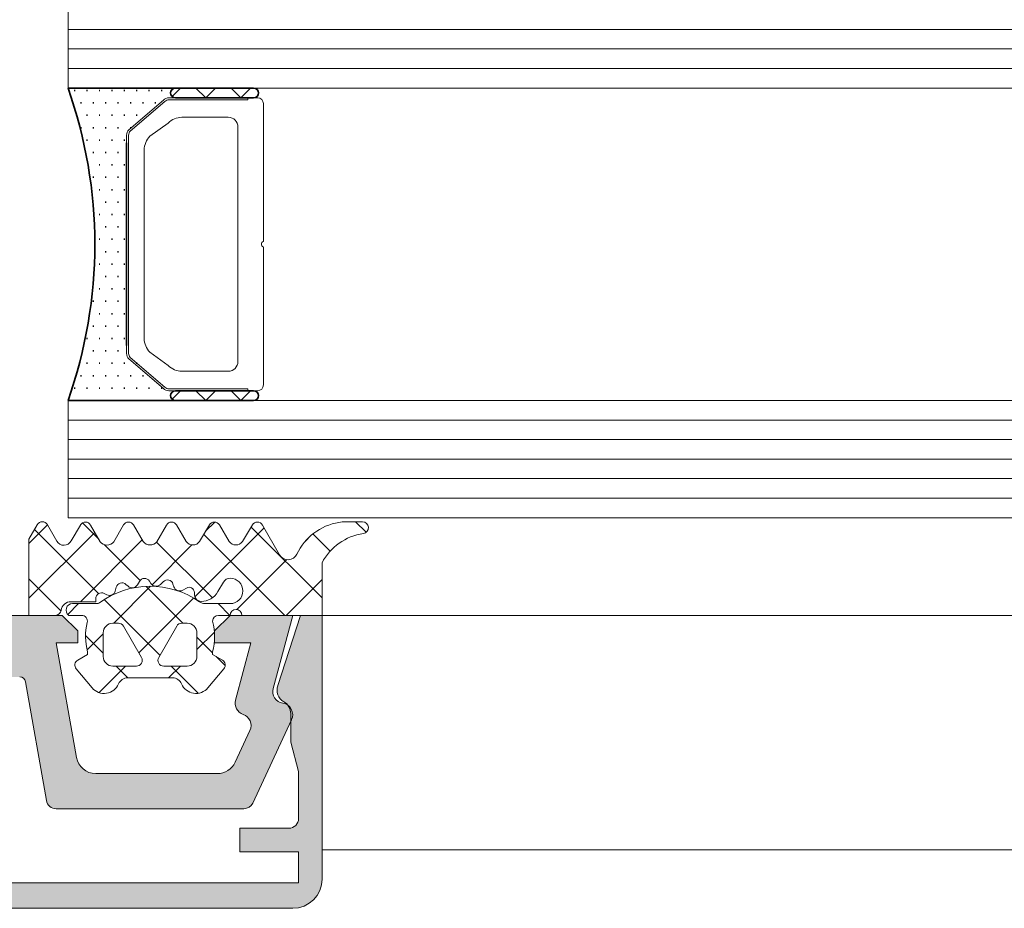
# Model space of a CAD drawing. Header units: millimetres. Extents: x -440702 to -371925, y -30726 to 14201.
# Tile 4 of 256: x -435640 to -435590, y -20079 to -20033. Entities that reach past the tile are written whole.
import ezdxf

# ---------------------------------------------------------------- set-up
doc = ezdxf.new("R2010")
doc.units = ezdxf.units.MM
doc.header["$MEASUREMENT"] = 0
for name, color, linetype, lineweight in [('New_2-0_Pen_No__30', 134, 'Continuous', 35), ('New_A-13-UKS_Pen_No__250', 7, 'Continuous', 13), ('New_A-13-UKS_Pen_No__7', 7, 'Continuous', 15), ('New_S11_Stahl_Kontur_Pen_No__250', 7, 'Continuous', 13)]:
    doc.layers.add(name, color=color, linetype=linetype, lineweight=lineweight)
doc.layers.add('New_3-0_Pen_No__84', color=7, linetype='Continuous', lineweight=15, true_color=0x41c341)

msp = doc.modelspace()

# ---------------------------------------------------------------- hatches: boundary and pattern name
at = {"layer": 'New_A-13-UKS_Pen_No__250', "linetype": 'Continuous', "lineweight": 13}
for points in [[(-435673.645, -20076.005), (-435670.645, -20076.005), (-435670.645, -20074.805), (-435673.145, -20074.805), (-435673.223, -20074.799), (-435673.299, -20074.781), (-435673.372, -20074.751), (-435673.439, -20074.71), (-435673.499, -20074.659), (-435673.55, -20074.599), (-435673.59, -20074.532), (-435673.621, -20074.46), (-435673.639, -20074.383), (-435673.645, -20074.305), (-435673.645, -20071.898), (-435673.245, -20070.405), (-435673.245, -20068.812), (-435673.217, -20068.7), (-435673.17, -20068.594), (-435673.107, -20068.497), (-435673.027, -20068.413), (-435672.935, -20068.343), (-435672.832, -20068.29), (-435672.81, -20068.274), (-435672.789, -20068.256), (-435672.768, -20068.238), (-435672.748, -20068.219), (-435672.729, -20068.199), (-435672.711, -20068.178), (-435672.693, -20068.157), (-435672.677, -20068.135), (-435672.661, -20068.112), (-435672.646, -20068.089), (-435672.632, -20068.065), (-435672.619, -20068.041), (-435672.607, -20068.016), (-435672.596, -20067.991), (-435672.586, -20067.965), (-435672.577, -20067.939), (-435672.569, -20067.913), (-435672.563, -20067.886), (-435672.557, -20067.859), (-435672.552, -20067.832), (-435672.548, -20067.805), (-435672.545, -20067.777), (-435672.544, -20067.75), (-435672.543, -20067.722), (-435672.544, -20067.695), (-435672.546, -20067.667), (-435672.548, -20067.64), (-435672.552, -20067.612), (-435672.557, -20067.585), (-435672.563, -20067.558), (-435672.57, -20067.532), (-435672.578, -20067.505), (-435673.748, -20063.905), (-435674.845, -20063.905), (-435674.845, -20077.406), (-435674.843, -20077.48), (-435674.838, -20077.553), (-435674.829, -20077.626), (-435674.816, -20077.699), (-435674.8, -20077.77), (-435674.78, -20077.841), (-435674.757, -20077.911), (-435674.731, -20077.98), (-435674.701, -20078.047), (-435674.668, -20078.113), (-435674.631, -20078.177), (-435674.592, -20078.239), (-435674.55, -20078.299), (-435674.504, -20078.357), (-435674.456, -20078.413), (-435674.406, -20078.466), (-435674.352, -20078.517), (-435674.297, -20078.565), (-435674.239, -20078.61), (-435674.178, -20078.652), (-435674.116, -20078.692), (-435674.052, -20078.728), (-435673.987, -20078.761), (-435673.919, -20078.791), (-435673.851, -20078.817), (-435673.781, -20078.84), (-435673.71, -20078.86), (-435673.638, -20078.876), (-435673.566, -20078.889), (-435673.493, -20078.898), (-435673.42, -20078.903), (-435673.346, -20078.905), (-435626.344, -20078.905), (-435626.271, -20078.903), (-435626.197, -20078.898), (-435626.124, -20078.889), (-435626.052, -20078.876), (-435625.98, -20078.86), (-435625.909, -20078.84), (-435625.839, -20078.817), (-435625.771, -20078.791), (-435625.703, -20078.761), (-435625.638, -20078.728), (-435625.574, -20078.692), (-435625.512, -20078.652), (-435625.451, -20078.61), (-435625.393, -20078.565), (-435625.338, -20078.517), (-435625.285, -20078.466), (-435625.234, -20078.413), (-435625.186, -20078.357), (-435625.14, -20078.299), (-435625.098, -20078.239), (-435625.059, -20078.177), (-435625.022, -20078.113), (-435624.989, -20078.047), (-435624.96, -20077.98), (-435624.933, -20077.911), (-435624.91, -20077.841), (-435624.89, -20077.77), (-435624.874, -20077.699), (-435624.861, -20077.626), (-435624.852, -20077.553), (-435624.847, -20077.48), (-435624.845, -20077.406), (-435624.845, -20063.905), (-435625.942, -20063.905), (-435627.112, -20067.505), (-435627.121, -20067.534), (-435627.128, -20067.563), (-435627.134, -20067.592), (-435627.139, -20067.622), (-435627.143, -20067.651), (-435627.145, -20067.681), (-435627.147, -20067.711), (-435627.146, -20067.741), (-435627.145, -20067.771), (-435627.142, -20067.8), (-435627.139, -20067.83), (-435627.133, -20067.859), (-435627.127, -20067.889), (-435627.119, -20067.918), (-435627.11, -20067.946), (-435627.1, -20067.974), (-435627.089, -20068.002), (-435627.076, -20068.029), (-435627.063, -20068.056), (-435627.048, -20068.082), (-435627.032, -20068.107), (-435627.015, -20068.132), (-435626.997, -20068.156), (-435626.979, -20068.179), (-435626.959, -20068.201), (-435626.938, -20068.223), (-435626.916, -20068.243), (-435626.893, -20068.263), (-435626.87, -20068.281), (-435626.846, -20068.299), (-435626.821, -20068.315), (-435626.795, -20068.331), (-435626.709, -20068.39), (-435626.632, -20068.461), (-435626.567, -20068.543), (-435626.514, -20068.633), (-435626.476, -20068.731), (-435626.453, -20068.833), (-435626.445, -20068.937), (-435626.445, -20070.405), (-435626.045, -20071.898), (-435626.045, -20074.305), (-435626.051, -20074.383), (-435626.07, -20074.46), (-435626.1, -20074.532), (-435626.141, -20074.599), (-435626.192, -20074.658), (-435626.251, -20074.709), (-435626.318, -20074.75), (-435626.391, -20074.78), (-435626.467, -20074.798), (-435626.545, -20074.804), (-435629.045, -20074.805), (-435629.045, -20076.005), (-435626.045, -20076.005), (-435626.045, -20077.605), (-435673.645, -20077.605)], [(-435670.145, -20063.905), (-435673.345, -20063.905), (-435672.342, -20067.65), (-435672.334, -20067.681), (-435672.329, -20067.712), (-435672.324, -20067.743), (-435672.322, -20067.775), (-435672.321, -20067.806), (-435672.322, -20067.838), (-435672.325, -20067.869), (-435672.329, -20067.901), (-435672.335, -20067.932), (-435672.342, -20067.962), (-435672.351, -20067.993), (-435672.362, -20068.022), (-435672.374, -20068.051), (-435672.388, -20068.08), (-435672.403, -20068.108), (-435672.42, -20068.134), (-435672.438, -20068.16), (-435672.457, -20068.185), (-435672.478, -20068.209), (-435672.5, -20068.232), (-435672.523, -20068.254), (-435672.547, -20068.274), (-435672.572, -20068.293), (-435672.598, -20068.311), (-435672.625, -20068.327), (-435672.653, -20068.342), (-435672.682, -20068.355), (-435672.711, -20068.367), (-435672.741, -20068.377), (-435672.771, -20068.386), (-435672.802, -20068.393), (-435672.833, -20068.399), (-435672.932, -20068.422), (-435673.025, -20068.462), (-435673.11, -20068.516), (-435673.185, -20068.585), (-435673.248, -20068.664), (-435673.296, -20068.754), (-435673.328, -20068.85), (-435673.344, -20068.95), (-435673.342, -20069.051), (-435673.324, -20069.151), (-435673.289, -20069.246), (-435671.297, -20073.517), (-435671.257, -20073.587), (-435671.206, -20073.65), (-435671.146, -20073.704), (-435671.078, -20073.747), (-435671.003, -20073.779), (-435670.925, -20073.799), (-435670.844, -20073.805), (-435661.234, -20073.805), (-435661.157, -20073.799), (-435661.081, -20073.781), (-435661.01, -20073.752), (-435660.943, -20073.712), (-435660.884, -20073.662), (-435660.833, -20073.604), (-435660.792, -20073.538), (-435660.761, -20073.467), (-435660.742, -20073.392), (-435659.665, -20067.29), (-435659.659, -20067.265), (-435659.65, -20067.24), (-435659.644, -20067.228), (-435659.639, -20067.217), (-435659.632, -20067.205), (-435659.626, -20067.194), (-435659.618, -20067.183), (-435659.611, -20067.173), (-435659.602, -20067.162), (-435659.594, -20067.153), (-435659.585, -20067.143), (-435659.575, -20067.134), (-435659.565, -20067.125), (-435659.555, -20067.117), (-435659.545, -20067.109), (-435659.534, -20067.102), (-435659.523, -20067.095), (-435659.511, -20067.089), (-435659.499, -20067.083), (-435659.475, -20067.073), (-435659.45, -20067.065), (-435659.425, -20067.06), (-435659.399, -20067.056), (-435659.373, -20067.055), (-435650.095, -20067.055), (-435650.089, -20067.034), (-435650.082, -20067.014), (-435650.073, -20066.994), (-435650.062, -20066.976), (-435650.05, -20066.958), (-435650.036, -20066.941), (-435650.021, -20066.926), (-435650.005, -20066.911), (-435649.988, -20066.899), (-435649.969, -20066.887), (-435649.95, -20066.878), (-435649.93, -20066.87), (-435649.909, -20066.863), (-435649.888, -20066.859), (-435649.867, -20066.856), (-435649.845, -20066.855), (-435649.823, -20066.856), (-435649.802, -20066.859), (-435649.781, -20066.863), (-435649.76, -20066.87), (-435649.74, -20066.878), (-435649.721, -20066.887), (-435649.702, -20066.899), (-435649.685, -20066.911), (-435649.669, -20066.926), (-435649.654, -20066.941), (-435649.64, -20066.958), (-435649.628, -20066.976), (-435649.617, -20066.994), (-435649.608, -20067.014), (-435649.601, -20067.034), (-435649.595, -20067.055), (-435640.304, -20067.056), (-435640.278, -20067.058), (-435640.253, -20067.062), (-435640.227, -20067.069), (-435640.203, -20067.078), (-435640.191, -20067.083), (-435640.179, -20067.089), (-435640.168, -20067.095), (-435640.156, -20067.102), (-435640.145, -20067.109), (-435640.135, -20067.117), (-435640.125, -20067.125), (-435640.115, -20067.134), (-435640.105, -20067.143), (-435640.096, -20067.153), (-435640.088, -20067.162), (-435640.079, -20067.173), (-435640.072, -20067.183), (-435640.064, -20067.194), (-435640.058, -20067.205), (-435640.051, -20067.217), (-435640.046, -20067.228), (-435640.036, -20067.253), (-435640.028, -20067.278), (-435640.022, -20067.303), (-435638.948, -20073.392), (-435638.926, -20073.476), (-435638.889, -20073.555), (-435638.839, -20073.627), (-435638.777, -20073.688), (-435638.706, -20073.738), (-435638.627, -20073.775), (-435638.543, -20073.798), (-435638.456, -20073.805), (-435628.846, -20073.805), (-435628.765, -20073.799), (-435628.687, -20073.779), (-435628.612, -20073.747), (-435628.544, -20073.704), (-435628.484, -20073.65), (-435628.433, -20073.587), (-435628.393, -20073.517), (-435626.401, -20069.246), (-435626.366, -20069.151), (-435626.348, -20069.051), (-435626.347, -20068.95), (-435626.362, -20068.85), (-435626.395, -20068.754), (-435626.443, -20068.664), (-435626.505, -20068.585), (-435626.58, -20068.516), (-435626.665, -20068.462), (-435626.758, -20068.422), (-435626.857, -20068.399), (-435626.888, -20068.393), (-435626.919, -20068.386), (-435626.949, -20068.377), (-435626.979, -20068.367), (-435627.008, -20068.355), (-435627.037, -20068.342), (-435627.065, -20068.327), (-435627.092, -20068.311), (-435627.118, -20068.293), (-435627.143, -20068.274), (-435627.167, -20068.254), (-435627.191, -20068.232), (-435627.212, -20068.209), (-435627.233, -20068.185), (-435627.252, -20068.16), (-435627.27, -20068.134), (-435627.287, -20068.108), (-435627.302, -20068.08), (-435627.316, -20068.051), (-435627.328, -20068.022), (-435627.339, -20067.993), (-435627.348, -20067.962), (-435627.355, -20067.932), (-435627.361, -20067.901), (-435627.365, -20067.869), (-435627.368, -20067.838), (-435627.369, -20067.806), (-435627.368, -20067.775), (-435627.366, -20067.743), (-435627.362, -20067.712), (-435627.356, -20067.681), (-435627.348, -20067.65), (-435626.345, -20063.905), (-435629.545, -20063.905), (-435630.345, -20064.705), (-435630.345, -20065.305), (-435628.48, -20065.305), (-435629.269, -20068.25), (-435629.287, -20068.349), (-435629.288, -20068.449), (-435629.272, -20068.548), (-435629.241, -20068.643), (-435629.194, -20068.731), (-435629.132, -20068.81), (-435629.059, -20068.878), (-435628.975, -20068.933), (-435628.883, -20068.973), (-435628.854, -20068.984), (-435628.825, -20068.997), (-435628.797, -20069.011), (-435628.769, -20069.026), (-435628.743, -20069.043), (-435628.717, -20069.061), (-435628.692, -20069.081), (-435628.669, -20069.101), (-435628.646, -20069.123), (-435628.625, -20069.146), (-435628.605, -20069.171), (-435628.586, -20069.196), (-435628.568, -20069.222), (-435628.552, -20069.249), (-435628.538, -20069.277), (-435628.525, -20069.306), (-435628.513, -20069.335), (-435628.503, -20069.365), (-435628.495, -20069.395), (-435628.488, -20069.426), (-435628.483, -20069.457), (-435628.479, -20069.488), (-435628.477, -20069.52), (-435628.477, -20069.551), (-435628.478, -20069.583), (-435628.481, -20069.614), (-435628.486, -20069.645), (-435628.492, -20069.676), (-435628.5, -20069.706), (-435628.509, -20069.736), (-435628.52, -20069.766), (-435628.533, -20069.795), (-435629.294, -20071.428), (-435629.31, -20071.46), (-435629.327, -20071.491), (-435629.344, -20071.522), (-435629.363, -20071.552), (-435629.383, -20071.581), (-435629.404, -20071.61), (-435629.426, -20071.638), (-435629.449, -20071.665), (-435629.473, -20071.691), (-435629.498, -20071.716), (-435629.523, -20071.741), (-435629.55, -20071.764), (-435629.577, -20071.787), (-435629.605, -20071.808), (-435629.634, -20071.829), (-435629.664, -20071.849), (-435629.694, -20071.867), (-435629.725, -20071.885), (-435629.756, -20071.901), (-435629.788, -20071.916), (-435629.821, -20071.93), (-435629.854, -20071.943), (-435629.887, -20071.955), (-435629.921, -20071.965), (-435629.955, -20071.975), (-435629.99, -20071.983), (-435630.024, -20071.99), (-435630.059, -20071.995), (-435630.095, -20072), (-435630.13, -20072.003), (-435630.165, -20072.005), (-435630.201, -20072.005), (-435636.425, -20072.005), (-435636.468, -20072.004), (-435636.512, -20072.001), (-435636.555, -20071.997), (-435636.598, -20071.99), (-435636.641, -20071.982), (-435636.683, -20071.971), (-435636.725, -20071.959), (-435636.767, -20071.945), (-435636.807, -20071.929), (-435636.847, -20071.912), (-435636.886, -20071.892), (-435636.925, -20071.871), (-435636.962, -20071.849), (-435636.998, -20071.824), (-435637.033, -20071.799), (-435637.067, -20071.771), (-435637.1, -20071.743), (-435637.132, -20071.712), (-435637.162, -20071.681), (-435637.191, -20071.648), (-435637.218, -20071.614), (-435637.244, -20071.579), (-435637.268, -20071.543), (-435637.291, -20071.505), (-435637.312, -20071.467), (-435637.331, -20071.428), (-435637.348, -20071.388), (-435637.364, -20071.347), (-435637.378, -20071.306), (-435637.39, -20071.264), (-435637.401, -20071.222), (-435637.409, -20071.179), (-435638.445, -20065.305), (-435637.345, -20065.305), (-435637.345, -20064.705), (-435638.145, -20063.905), (-435661.545, -20063.905), (-435662.345, -20064.705), (-435662.345, -20065.305), (-435661.245, -20065.305), (-435662.281, -20071.179), (-435662.289, -20071.222), (-435662.3, -20071.264), (-435662.312, -20071.306), (-435662.326, -20071.347), (-435662.342, -20071.388), (-435662.359, -20071.428), (-435662.379, -20071.467), (-435662.399, -20071.505), (-435662.422, -20071.543), (-435662.446, -20071.579), (-435662.472, -20071.614), (-435662.499, -20071.648), (-435662.528, -20071.681), (-435662.558, -20071.712), (-435662.59, -20071.743), (-435662.623, -20071.771), (-435662.657, -20071.799), (-435662.692, -20071.824), (-435662.728, -20071.849), (-435662.766, -20071.871), (-435662.804, -20071.892), (-435662.843, -20071.912), (-435662.883, -20071.929), (-435662.924, -20071.945), (-435662.965, -20071.959), (-435663.007, -20071.971), (-435663.049, -20071.982), (-435663.092, -20071.99), (-435663.135, -20071.997), (-435663.178, -20072.001), (-435663.222, -20072.004), (-435663.266, -20072.005), (-435669.489, -20072.005), (-435669.525, -20072.005), (-435669.56, -20072.003), (-435669.595, -20072), (-435669.631, -20071.995), (-435669.666, -20071.99), (-435669.7, -20071.983), (-435669.735, -20071.975), (-435669.769, -20071.965), (-435669.803, -20071.955), (-435669.836, -20071.943), (-435669.869, -20071.93), (-435669.902, -20071.916), (-435669.934, -20071.901), (-435669.965, -20071.885), (-435669.996, -20071.867), (-435670.027, -20071.849), (-435670.056, -20071.829), (-435670.085, -20071.808), (-435670.113, -20071.787), (-435670.14, -20071.764), (-435670.167, -20071.741), (-435670.193, -20071.716), (-435670.217, -20071.691), (-435670.241, -20071.665), (-435670.264, -20071.638), (-435670.286, -20071.61), (-435670.307, -20071.581), (-435670.327, -20071.552), (-435670.346, -20071.522), (-435670.363, -20071.491), (-435670.38, -20071.46), (-435670.396, -20071.428), (-435671.157, -20069.795), (-435671.17, -20069.766), (-435671.181, -20069.736), (-435671.19, -20069.706), (-435671.198, -20069.676), (-435671.204, -20069.645), (-435671.209, -20069.614), (-435671.212, -20069.583), (-435671.213, -20069.551), (-435671.213, -20069.52), (-435671.211, -20069.488), (-435671.207, -20069.457), (-435671.202, -20069.426), (-435671.195, -20069.395), (-435671.187, -20069.365), (-435671.177, -20069.335), (-435671.165, -20069.306), (-435671.152, -20069.277), (-435671.138, -20069.249), (-435671.122, -20069.222), (-435671.104, -20069.196), (-435671.085, -20069.171), (-435671.065, -20069.146), (-435671.044, -20069.123), (-435671.022, -20069.101), (-435670.998, -20069.081), (-435670.973, -20069.061), (-435670.948, -20069.043), (-435670.921, -20069.026), (-435670.894, -20069.011), (-435670.865, -20068.997), (-435670.836, -20068.984), (-435670.807, -20068.973), (-435670.715, -20068.933), (-435670.631, -20068.878), (-435670.558, -20068.81), (-435670.497, -20068.731), (-435670.449, -20068.643), (-435670.418, -20068.548), (-435670.402, -20068.449), (-435670.403, -20068.349), (-435670.421, -20068.25), (-435671.21, -20065.305), (-435669.345, -20065.305), (-435669.345, -20064.705)]]:
    msp.add_hatch(color=7, dxfattribs=at).paths.add_polyline_path(points)

# ---------------------------------------------------------------- linework, layer by layer
at = {"layer": 'New_2-0_Pen_No__30', "color": 134, "linetype": 'Continuous', "lineweight": 35}
for p, q in [((-435637.845, -20036.905), (-435632.345, -20036.905)), ((-435632.345, -20036.905), (-435628.345, -20036.905)), ((-435637.528, -20037.03), (-435637.478, -20037.03)), ((-435636.893, -20037.03), (-435636.843, -20037.03)), ((-435636.258, -20037.03), (-435636.208, -20037.03)), ((-435635.623, -20037.03), (-435635.573, -20037.03)), ((-435634.988, -20037.03), (-435634.938, -20037.03)), ((-435634.353, -20037.03), (-435634.303, -20037.03)), ((-435633.718, -20037.03), (-435633.668, -20037.03)), ((-435633.083, -20037.03), (-435633.033, -20037.03)), ((-435628.345, -20037.405), (-435632.345, -20037.405)), ((-435637.21, -20037.665), (-435637.16, -20037.665)), ((-435636.575, -20037.665), (-435636.525, -20037.665)), ((-435635.94, -20037.665), (-435635.89, -20037.665)), ((-435635.305, -20037.665), (-435635.255, -20037.665)), ((-435634.67, -20037.665), (-435634.62, -20037.665)), ((-435634.035, -20037.665), (-435633.985, -20037.665)), ((-435633.4, -20037.665), (-435633.35, -20037.665)), ((-435636.893, -20038.3), (-435636.843, -20038.3)), ((-435636.258, -20038.3), (-435636.208, -20038.3)), ((-435635.623, -20038.3), (-435635.573, -20038.3)), ((-435634.988, -20038.3), (-435634.938, -20038.3)), ((-435634.353, -20038.3), (-435634.303, -20038.3)), ((-435637.21, -20038.935), (-435637.16, -20038.935)), ((-435636.575, -20038.935), (-435636.525, -20038.935)), ((-435635.94, -20038.935), (-435635.89, -20038.935)), ((-435635.305, -20038.935), (-435635.255, -20038.935)), ((-435634.67, -20038.935), (-435634.62, -20038.935)), ((-435636.893, -20039.57), (-435636.843, -20039.57)), ((-435636.258, -20039.57), (-435636.208, -20039.57)), ((-435635.623, -20039.57), (-435635.573, -20039.57)), ((-435634.988, -20039.57), (-435634.938, -20039.57)), ((-435634.845, -20039.716), (-435634.845, -20050.095)), ((-435636.575, -20040.205), (-435636.525, -20040.205)), ((-435635.94, -20040.205), (-435635.89, -20040.205)), ((-435635.305, -20040.205), (-435635.255, -20040.205)), ((-435636.258, -20040.84), (-435636.208, -20040.84)), ((-435635.623, -20040.84), (-435635.573, -20040.84)), ((-435634.988, -20040.84), (-435634.938, -20040.84)), ((-435636.575, -20041.475), (-435636.525, -20041.475)), ((-435635.94, -20041.475), (-435635.89, -20041.475)), ((-435635.305, -20041.475), (-435635.255, -20041.475)), ((-435636.258, -20042.11), (-435636.208, -20042.11)), ((-435635.623, -20042.11), (-435635.573, -20042.11)), ((-435634.988, -20042.11), (-435634.938, -20042.11)), ((-435635.94, -20042.745), (-435635.89, -20042.745)), ((-435635.305, -20042.745), (-435635.255, -20042.745)), ((-435636.258, -20043.38), (-435636.208, -20043.38)), ((-435635.623, -20043.38), (-435635.573, -20043.38)), ((-435634.988, -20043.38), (-435634.938, -20043.38)), ((-435635.94, -20044.015), (-435635.89, -20044.015)), ((-435635.305, -20044.015), (-435635.255, -20044.015)), ((-435636.258, -20044.65), (-435636.208, -20044.65)), ((-435635.623, -20044.65), (-435635.573, -20044.65)), ((-435634.988, -20044.65), (-435634.938, -20044.65)), ((-435635.94, -20045.285), (-435635.89, -20045.285)), ((-435635.305, -20045.285), (-435635.255, -20045.285)), ((-435636.258, -20045.92), (-435636.208, -20045.92)), ((-435635.623, -20045.92), (-435635.573, -20045.92)), ((-435634.988, -20045.92), (-435634.938, -20045.92)), ((-435635.94, -20046.555), (-435635.89, -20046.555)), ((-435635.305, -20046.555), (-435635.255, -20046.555)), ((-435636.258, -20047.19), (-435636.208, -20047.19)), ((-435635.623, -20047.19), (-435635.573, -20047.19)), ((-435634.988, -20047.19), (-435634.938, -20047.19)), ((-435636.575, -20047.825), (-435636.525, -20047.825)), ((-435635.94, -20047.825), (-435635.89, -20047.825)), ((-435635.305, -20047.825), (-435635.255, -20047.825)), ((-435636.258, -20048.46), (-435636.208, -20048.46)), ((-435635.623, -20048.46), (-435635.573, -20048.46)), ((-435634.988, -20048.46), (-435634.938, -20048.46)), ((-435636.575, -20049.095), (-435636.525, -20049.095)), ((-435635.94, -20049.095), (-435635.89, -20049.095)), ((-435635.305, -20049.095), (-435635.255, -20049.095)), ((-435636.893, -20049.73), (-435636.843, -20049.73)), ((-435636.258, -20049.73), (-435636.208, -20049.73)), ((-435635.623, -20049.73), (-435635.573, -20049.73)), ((-435634.988, -20049.73), (-435634.938, -20049.73)), ((-435636.575, -20050.365), (-435636.525, -20050.365)), ((-435635.94, -20050.365), (-435635.89, -20050.365)), ((-435635.305, -20050.365), (-435635.255, -20050.365)), ((-435636.893, -20051), (-435636.843, -20051)), ((-435636.258, -20051), (-435636.208, -20051)), ((-435635.623, -20051), (-435635.573, -20051)), ((-435634.988, -20051), (-435634.938, -20051)), ((-435634.353, -20051), (-435634.303, -20051)), ((-435637.21, -20051.635), (-435637.16, -20051.635)), ((-435636.575, -20051.635), (-435636.525, -20051.635)), ((-435635.94, -20051.635), (-435635.89, -20051.635)), ((-435635.305, -20051.635), (-435635.255, -20051.635)), ((-435634.67, -20051.635), (-435634.62, -20051.635)), ((-435634.035, -20051.635), (-435633.985, -20051.635)), ((-435637.528, -20052.27), (-435637.478, -20052.27)), ((-435636.893, -20052.27), (-435636.843, -20052.27)), ((-435636.258, -20052.27), (-435636.208, -20052.27)), ((-435635.623, -20052.27), (-435635.573, -20052.27)), ((-435634.988, -20052.27), (-435634.938, -20052.27)), ((-435634.353, -20052.27), (-435634.303, -20052.27)), ((-435633.718, -20052.27), (-435633.668, -20052.27)), ((-435633.083, -20052.27), (-435633.033, -20052.27)), ((-435632.345, -20052.405), (-435628.345, -20052.405)), ((-435632.345, -20052.905), (-435637.845, -20052.905)), ((-435628.345, -20052.905), (-435632.345, -20052.905))]:
    msp.add_line(p, q, dxfattribs=at)
for centre, radius, start, end in [((-435660.518, -20044.905), 24.043, 340.5647, 19.4353), ((-435632.345, -20037.155), 0.25, 90, 270), ((-435632.345, -20037.155), 0.25, 90, 270), ((-435628.345, -20037.155), 0.25, 270, 90), ((-435632.345, -20052.655), 0.25, 90, 270), ((-435632.345, -20052.655), 0.25, 90, 270), ((-435628.345, -20052.655), 0.25, 270, 90)]:
    msp.add_arc(centre, radius, start, end, dxfattribs=at)
at = {"layer": 'New_3-0_Pen_No__84', "color": 95, "linetype": 'Continuous', "lineweight": 15, "true_color": 0x41c341}
for p, q in [((-435632.522, -20037.332), (-435632.095, -20036.905)), ((-435631.299, -20036.905), (-435630.799, -20037.405)), ((-435630.799, -20037.405), (-435630.299, -20036.905)), ((-435629.503, -20036.905), (-435629.003, -20037.405)), ((-435629.003, -20037.405), (-435628.503, -20036.905)), ((-435632.522, -20052.832), (-435632.095, -20052.405)), ((-435631.299, -20052.405), (-435630.799, -20052.905)), ((-435630.799, -20052.905), (-435630.299, -20052.405)), ((-435629.503, -20052.405), (-435629.003, -20052.905)), ((-435629.003, -20052.905), (-435628.503, -20052.405))]:
    msp.add_line(p, q, dxfattribs=at)
at = {"layer": 'New_A-13-UKS_Pen_No__250', "color": 7, "linetype": 'Continuous', "lineweight": 13}
for p, q in [((-435637.845, -20032.905), (-435637.845, -20036.905)), ((-435637.845, -20033.905), (-434740.216, -20033.905)), ((-435637.845, -20034.905), (-434740.216, -20034.905)), ((-435637.845, -20035.905), (-434740.216, -20035.905)), ((-435637.845, -20036.905), (-434740.216, -20036.905)), ((-435637.845, -20052.905), (-434740.216, -20052.905)), ((-435637.845, -20052.905), (-435637.845, -20058.905)), ((-435637.845, -20053.905), (-434740.216, -20053.905)), ((-435637.845, -20054.905), (-434740.216, -20054.905)), ((-435637.845, -20055.905), (-434740.216, -20055.905)), ((-435637.845, -20056.905), (-434740.216, -20056.905)), ((-435637.845, -20057.905), (-434740.216, -20057.905)), ((-435637.845, -20058.905), (-434740.216, -20058.905)), ((-435623.123, -20059.116), (-435622.588, -20059.651)), ((-435639.845, -20060.224), (-435638.894, -20059.273)), ((-435639.562, -20059.515), (-435636.283, -20062.794)), ((-435637.099, -20059.171), (-435636.267, -20060.004)), ((-435631.352, -20062.957), (-435627.813, -20059.418)), ((-435630.8, -20059.598), (-435630.332, -20059.13)), ((-435628.471, -20059.381), (-435624.845, -20063.007)), ((-435639.845, -20063.031), (-435636.47, -20059.655)), ((-435637.213, -20063.205), (-435634.043, -20060.035)), ((-435630.896, -20059.761), (-435626.753, -20063.905)), ((-435625.731, -20060.142), (-435625.376, -20059.787)), ((-435625.311, -20059.734), (-435624.428, -20060.617)), ((-435635.982, -20060.289), (-435634.155, -20062.116)), ((-435633.54, -20062.339), (-435631.5, -20060.299)), ((-435633.316, -20060.149), (-435630.458, -20063.006)), ((-435629.197, -20063.608), (-435626.64, -20061.051)), ((-435639.845, -20062.038), (-435638.201, -20063.682)), ((-435626.687, -20063.905), (-435624.845, -20062.062)), ((-435635.507, -20064.305), (-435633.616, -20062.415)), ((-435633.851, -20062.419), (-435631.965, -20064.305)), ((-435635.987, -20063.09), (-435633.138, -20065.939)), ((-435634.219, -20065.824), (-435631.416, -20063.021)), ((-435637.862, -20063.854), (-435637.313, -20063.305)), ((-435630.16, -20063.305), (-435629.56, -20063.905)), ((-434740.216, -20063.905), (-435624.845, -20063.905)), ((-435636.945, -20064.939), (-435636.045, -20065.838)), ((-435636.871, -20065.669), (-435636.045, -20064.843)), ((-435631.245, -20065.656), (-435630.353, -20064.764)), ((-435631.245, -20065.025), (-435630.445, -20065.826)), ((-435630.258, -20066.013), (-435629.796, -20066.475)), ((-435636.256, -20067.861), (-435634.901, -20066.505)), ((-435635.378, -20066.505), (-435634.779, -20067.105)), ((-435632.694, -20067.105), (-435632.094, -20066.505)), ((-435632.572, -20066.505), (-435631.181, -20067.896)), ((-434740.216, -20075.905), (-435624.845, -20075.905))]:
    msp.add_line(p, q, dxfattribs=at)
at = {"layer": 'New_A-13-UKS_Pen_No__7', "color": 7, "linetype": 'Continuous', "lineweight": 15}
for p, q in [((-435622.773, -20059.115), (-435623.657, -20059.117)), ((-435639.419, -20059.265), (-435639.845, -20060.01)), ((-435638.419, -20060.1), (-435638.898, -20059.265)), ((-435637.207, -20059.279), (-435637.682, -20060.09)), ((-435636.191, -20060.134), (-435636.689, -20059.279)), ((-435635.007, -20059.278), (-435635.508, -20060.135)), ((-435633.991, -20060.125), (-435634.489, -20059.278)), ((-435632.807, -20059.279), (-435633.304, -20060.135)), ((-435631.791, -20060.125), (-435632.289, -20059.278)), ((-435630.61, -20059.277), (-435631.111, -20060.125)), ((-435629.595, -20060.125), (-435630.093, -20059.278)), ((-435628.41, -20059.277), (-435628.913, -20060.125)), ((-435627.019, -20060.803), (-435627.891, -20059.281)), ((-435639.845, -20060.01), (-435639.845, -20063.905)), ((-435624.845, -20063.905), (-435624.845, -20061.215)), ((-435635.425, -20062.663), (-435635.372, -20062.463)), ((-435634.881, -20062.317), (-435634.774, -20062.414)), ((-435634.289, -20062.337), (-435634.189, -20062.164)), ((-435633.678, -20062.15), (-435633.599, -20062.271)), ((-435633.111, -20062.322), (-435632.969, -20062.181)), ((-435632.472, -20062.3), (-435632.428, -20062.437)), ((-435631.969, -20062.613), (-435631.783, -20062.506)), ((-435630.173, -20062.692), (-435629.891, -20062.205)), ((-435636.425, -20063.205), (-435636.425, -20063.05)), ((-435635.989, -20062.782), (-435635.851, -20062.852)), ((-435631.375, -20062.727), (-435631.368, -20062.871)), ((-435637.697, -20063.205), (-435636.425, -20063.205)), ((-435636.397, -20063.305), (-435637.615, -20063.305)), ((-435629.545, -20063.305), (-435630.829, -20063.305)), ((-435638.145, -20063.905), (-435661.545, -20063.905)), ((-435639.845, -20063.905), (-435638.491, -20063.905)), ((-435637.345, -20064.705), (-435638.145, -20063.905)), ((-435637.805, -20063.905), (-435637.154, -20063.905)), ((-435629.545, -20063.905), (-435630.345, -20064.705)), ((-435630.15, -20063.905), (-435629.545, -20063.905)), ((-435626.345, -20063.905), (-435629.545, -20063.905)), ((-435628.945, -20063.905), (-435624.845, -20063.905)), ((-435627.348, -20067.65), (-435626.345, -20063.905)), ((-435625.942, -20063.905), (-435627.112, -20067.505)), ((-435624.845, -20063.905), (-435625.942, -20063.905)), ((-435624.845, -20077.406), (-435624.845, -20063.905)), ((-435635.545, -20064.305), (-435635.269, -20064.305)), ((-435635.009, -20064.455), (-435634.085, -20066.055)), ((-435633.205, -20066.055), (-435632.281, -20064.455)), ((-435632.021, -20064.305), (-435631.745, -20064.305)), ((-435637.345, -20065.305), (-435637.345, -20064.705)), ((-435636.045, -20066.005), (-435636.045, -20064.805)), ((-435631.245, -20064.805), (-435631.245, -20066.005)), ((-435630.345, -20064.705), (-435630.345, -20065.305)), ((-435637.409, -20071.179), (-435638.445, -20065.305)), ((-435638.445, -20065.305), (-435637.345, -20065.305)), ((-435630.345, -20065.305), (-435628.48, -20065.305)), ((-435628.48, -20065.305), (-435629.269, -20068.25)), ((-435636.845, -20065.905), (-435637.345, -20066.193)), ((-435636.845, -20065.777), (-435636.845, -20065.905)), ((-435630.445, -20065.905), (-435630.445, -20065.777)), ((-435629.945, -20066.193), (-435630.445, -20065.905)), ((-435637.425, -20066.646), (-435636.609, -20067.619)), ((-435634.345, -20066.505), (-435635.545, -20066.505)), ((-435631.745, -20066.505), (-435632.945, -20066.505)), ((-435630.682, -20067.619), (-435629.865, -20066.646)), ((-435634.796, -20067.105), (-435632.494, -20067.105)), ((-435640.022, -20067.303), (-435638.948, -20073.392)), ((-435626.445, -20068.937), (-435626.445, -20070.405)), ((-435628.393, -20073.517), (-435626.401, -20069.246)), ((-435628.533, -20069.795), (-435629.294, -20071.428)), ((-435626.445, -20070.405), (-435626.045, -20071.898)), ((-435630.201, -20072.005), (-435636.425, -20072.005)), ((-435626.045, -20071.898), (-435626.045, -20074.305)), ((-435638.456, -20073.805), (-435628.846, -20073.805)), ((-435626.545, -20074.804), (-435629.045, -20074.805)), ((-435629.045, -20074.805), (-435629.045, -20076.005)), ((-435629.045, -20076.005), (-435626.045, -20076.005)), ((-435626.045, -20076.005), (-435626.045, -20077.605)), ((-435626.045, -20077.605), (-435673.645, -20077.605)), ((-435673.346, -20078.905), (-435626.344, -20078.905))]:
    msp.add_line(p, q, dxfattribs=at)
msp.add_lwpolyline([(-435632.017, -20051.405), (-435629.645, -20051.405)], dxfattribs=at)
for centre, radius, start, end in [((-435639.159, -20059.414), 0.3, 29.868, 150.2035), ((-435623.653, -20061.117), 2, 90.0978, 99.5455), ((-435622.773, -20059.415), 0.3, 278.3567, 90.0978), ((-435636.948, -20059.43), 0.3, 30.2315, 149.6554), ((-435634.748, -20059.43), 0.3, 30.4654, 149.6551), ((-435632.548, -20059.43), 0.3, 30.4654, 149.8552), ((-435630.352, -20059.43), 0.3, 30.4654, 149.4113), ((-435628.152, -20059.43), 0.3, 29.8351, 149.2846), ((-435623.502, -20062.015), 2.911, 99.5455, 154.6363), ((-435638.053, -20059.901), 0.416, 208.432, 333.0459), ((-435633.644, -20059.871), 0.43, 216.1766, 322.1564), ((-435631.451, -20059.886), 0.415, 215.012, 324.988), ((-435629.254, -20059.885), 0.417, 215.132, 324.868), ((-435622.314, -20062.537), 2.856, 98.3567, 152.4079), ((-435635.849, -20059.892), 0.419, 215.3001, 324.5335), ((-435626.585, -20060.554), 0.5, 209.8351, 334.6363), ((-435633.929, -20062.314), 0.3, 33.0015, 149.9997), ((-435632.757, -20062.393), 0.3, 17.9991, 134.9995), ((-435629.545, -20062.405), 0.4, 90, 150.0063), ((-435629.545, -20062.655), 0.65, 270, 90), ((-435633.645, -20066.815), 4.4, 54.9221, 125.8412), ((-435635.082, -20062.54), 0.3, 47.9972, 165.0045), ((-435634.563, -20062.179), 0.316, 228.0026, 329.9974), ((-435633.334, -20062.099), 0.316, 212.9896, 315.009), ((-435632.127, -20062.34), 0.316, 198.0033, 299.993), ((-435631.647, -20062.742), 0.272, 3.0147, 119.989), ((-435636.125, -20063.05), 0.3, 63.009, 179.9888), ((-435635.715, -20062.585), 0.3, 243.0032, 344.9985), ((-435631.029, -20062.853), 0.339, 183.0025, 270.8217), ((-435631.039, -20062.192), 1, 270.8272, 329.9977), ((-435638.491, -20063.605), 0.3, 270.003, 352.8115), ((-435637.698, -20063.705), 0.5, 89.9912, 172.8263), ((-435637.615, -20063.635), 0.33, 90, 234.9099), ((-435636.397, -20063.005), 0.3, 270, 305.8412), ((-435630.829, -20062.805), 0.5, 234.9221, 270), ((-435629.245, -20063.905), 0.3, 0, 180), ((-435637.154, -20064.205), 0.3, 346.8025, 90), ((-435630.145, -20064.205), 0.3, 90.9052, 179.9815), ((-435633.801, -20064.991), 3.144, 166.8025, 194.483), ((-435635.545, -20064.805), 0.5, 90.009, 179.991), ((-435635.269, -20064.605), 0.3, 29.995, 90.0107), ((-435632.021, -20064.605), 0.3, 89.9879, 150.0064), ((-435631.745, -20064.805), 0.5, 359.9897, 90.0103), ((-435633.485, -20064.991), 3.14, 345.4979, 14.5021), ((-435635.545, -20066.005), 0.5, 180.0092, 269.9908), ((-435634.345, -20066.205), 0.3, 269.9987, 29.9973), ((-435632.945, -20066.205), 0.3, 149.9976, 270.0064), ((-435631.745, -20066.005), 0.5, 269.9899, 0.0101), ((-435637.195, -20066.453), 0.3, 119.9983, 220.0113), ((-435630.095, -20066.453), 0.3, 320.0103, 59.9951), ((-435640.318, -20067.355), 0.3, 10, 90), ((-435634.796, -20067.605), 0.5, 89.9988, 157.3791), ((-435632.494, -20067.605), 0.5, 22.6224, 89.9997), ((-435635.996, -20067.105), 0.8, 220.0031, 337.3772), ((-435631.294, -20067.105), 0.8, 202.6156, 320.0033), ((-435626.769, -20067.805), 0.6, 165, 261.5583), ((-435626.445, -20067.723), 0.702, 161.9229, 240.0364), ((-435628.69, -20068.405), 0.6, 165, 251.1808), ((-435626.945, -20068.992), 0.6, 335, 81.5583), ((-435627.145, -20068.937), 0.7, 0, 60.0364), ((-435629.077, -20069.541), 0.6, 335, 71.1808), ((-435636.425, -20071.005), 1, 190, 270), ((-435630.201, -20071.005), 1, 270, 335), ((-435638.456, -20073.305), 0.5, 190, 270), ((-435628.846, -20073.305), 0.5, 270, 335), ((-435626.545, -20074.305), 0.499, 269.9345, 359.9508), ((-435626.345, -20077.405), 1.5, 270.05, 359.95)]:
    msp.add_arc(centre, radius, start, end, dxfattribs=at)
at = {"layer": 'New_S11_Stahl_Kontur_Pen_No__250', "color": 7, "linetype": 'Continuous', "lineweight": 13}
for p, q in [((-435628.145, -20037.405), (-435632.679, -20037.405)), ((-435628.645, -20037.505), (-435628.645, -20037.405)), ((-435632.962, -20037.522), (-435634.728, -20039.038)), ((-435634.657, -20039.109), (-435632.891, -20037.593)), ((-435632.679, -20037.505), (-435628.645, -20037.505)), ((-435627.845, -20044.764), (-435627.845, -20037.705)), ((-435629.645, -20038.405), (-435632.017, -20038.405)), ((-435632.724, -20038.698), (-435633.652, -20039.377)), ((-435629.145, -20044.905), (-435629.145, -20038.905)), ((-435634.845, -20039.321), (-435634.845, -20050.49)), ((-435634.745, -20050.49), (-435634.745, -20039.321)), ((-435633.945, -20040.084), (-435633.945, -20044.905)), ((-435633.945, -20044.905), (-435633.945, -20049.727)), ((-435629.145, -20050.905), (-435629.145, -20044.905)), ((-435627.845, -20052.105), (-435627.845, -20045.047)), ((-435633.652, -20050.434), (-435632.724, -20051.112)), ((-435634.728, -20050.772), (-435632.962, -20052.288)), ((-435632.891, -20052.217), (-435634.657, -20050.702)), ((-435632.017, -20051.405), (-435629.645, -20051.405)), ((-435628.645, -20052.305), (-435632.679, -20052.305)), ((-435632.679, -20052.405), (-435628.145, -20052.405)), ((-435628.645, -20052.405), (-435628.645, -20052.305))]:
    msp.add_line(p, q, dxfattribs=at)
for centre, radius, start, end in [((-435632.679, -20037.805), 0.4, 90, 135), ((-435628.145, -20037.705), 0.3, 0, 90), ((-435632.679, -20037.805), 0.3, 90, 135), ((-435632.017, -20039.405), 1, 90, 135), ((-435629.645, -20038.905), 0.5, 0, 90), ((-435634.445, -20039.321), 0.4, 135, 180), ((-435634.445, -20039.321), 0.3, 135, 180), ((-435632.945, -20040.084), 1, 135, 180), ((-435627.795, -20044.905), 0.15, 109.4712, 250.5288), ((-435632.945, -20049.727), 1, 180, 225), ((-435634.445, -20050.49), 0.4, 180, 225), ((-435634.445, -20050.49), 0.3, 180, 225), ((-435629.645, -20050.905), 0.5, 270, 0), ((-435632.017, -20050.405), 1, 225, 270), ((-435632.679, -20052.005), 0.4, 225, 270), ((-435632.679, -20052.005), 0.3, 225, 270), ((-435628.145, -20052.105), 0.3, 270, 0)]:
    msp.add_arc(centre, radius, start, end, dxfattribs=at)

doc.saveas('drawing.dxf')
